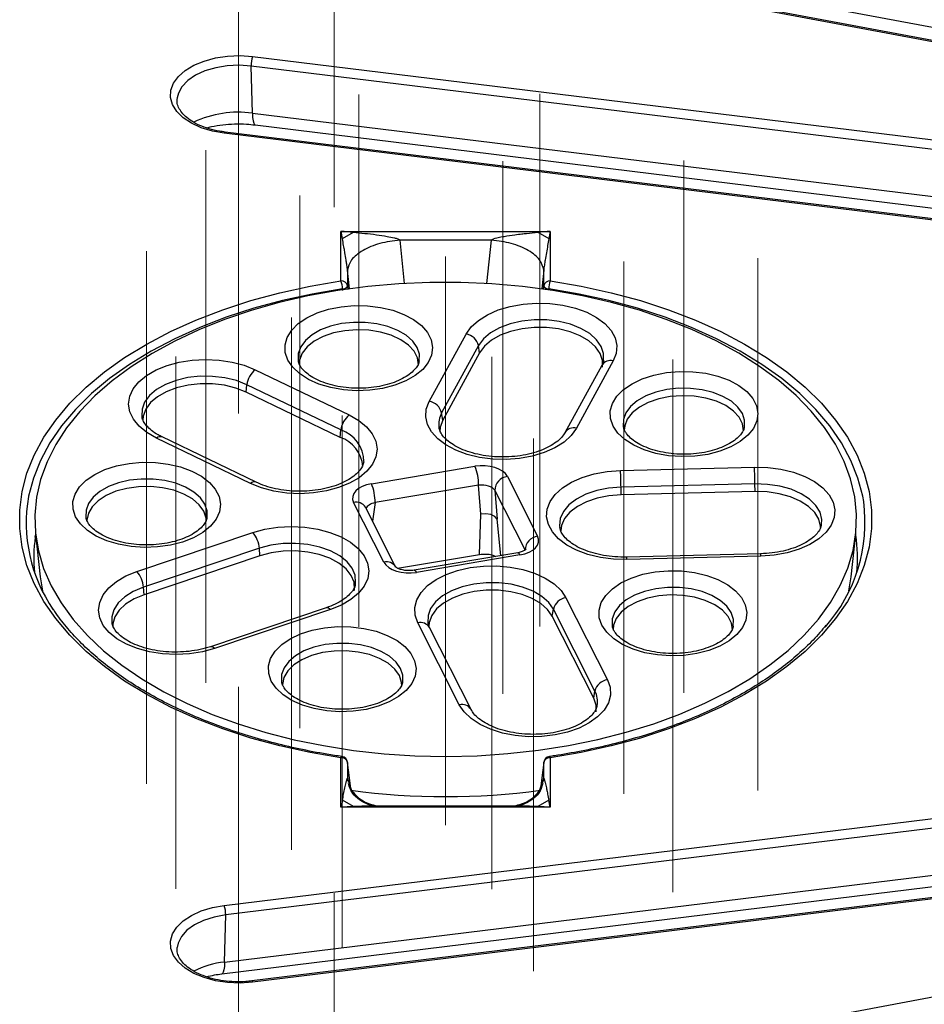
# Model space of a CAD drawing. Header units: millimetres. Extents: x 200 to 5740, y 200 to 4000.
# Tile 12 of 33: x 3774 to 3911, y 2690 to 2839. Entities that reach past the tile are written whole.
import ezdxf

# ---------------------------------------------------------------- set-up
doc = ezdxf.new("R2010")
doc.units = ezdxf.units.MM
doc.header["$LTSCALE"] = 20
doc.linetypes.add('CENTERX2', pattern=[20.32, 12.7, -2.54, 2.54, -2.54])
doc.layers.add('FORMAT', color=7, linetype='Continuous')

msp = doc.modelspace()

# ---------------------------------------------------------------- linework, layer by layer
at = {"color": 7, "linetype": 'Continuous', "lineweight": 25}
for p, q in [((3964.625, 2826.198), (3818.162, 2853.67)), ((3964.809, 2826.364), (3818.347, 2853.837)), ((3825.116, 2854.583), (3971.579, 2827.11)), ((3959.354, 2813.837), (3808.719, 2832.321)), ((3808.889, 2825.15), (3808.719, 2832.321)), ((3808.926, 2833.771), (3959.561, 2815.288)), ((3797.462, 2827.48), (3797.449, 2827.378)), ((3808.889, 2825.15), (3959.524, 2806.666)), ((3809.316, 2823.355), (3959.95, 2804.871)), ((3955.261, 2803.609), (3804.626, 2822.093)), ((3955.383, 2803.785), (3804.748, 2822.269)), ((3822.373, 2807.154), (3854.206, 2807.154)), ((3822.373, 2799.609), (3822.373, 2807.154)), ((3822.583, 2806.047), (3824.259, 2807.015)), ((3852.319, 2807.015), (3853.996, 2806.047)), ((3854.206, 2807.154), (3854.206, 2799.609)), ((3845.24, 2805.834), (3831.339, 2805.834)), ((3823.369, 2801.233), (3823.369, 2798.863)), ((3853.209, 2798.863), (3853.209, 2801.233)), ((3835.791, 2781.265), (3841.4, 2791.518)), ((3843.289, 2789.767), (3837.68, 2779.515)), ((3843.46, 2788.692), (3843.289, 2789.767)), ((3843.46, 2788.692), (3837.851, 2778.44)), ((3863.788, 2787.436), (3858.179, 2777.183)), ((3809.337, 2786.099), (3823.638, 2779.211)), ((3862.033, 2786.763), (3856.424, 2776.51)), ((3807.953, 2782.692), (3808.068, 2783.815)), ((3822.369, 2776.927), (3808.068, 2783.815)), ((3822.254, 2775.804), (3807.953, 2782.692)), ((3837.851, 2778.44), (3837.68, 2779.515)), ((3822.254, 2775.804), (3822.369, 2776.927)), ((3808.598, 2768.804), (3794.296, 2775.692)), ((3809.466, 2768.973), (3795.164, 2775.861)), ((3826.999, 2768.749), (3842.734, 2771.408)), ((3864.877, 2770.761), (3885.25, 2771.259)), ((3847.678, 2769.846), (3852.284, 2760.763)), ((3843.294, 2768.529), (3827.559, 2765.869)), ((3843.64, 2764.137), (3843.294, 2768.529)), ((3885.334, 2768.711), (3864.961, 2768.213)), ((3864.968, 2767.066), (3864.961, 2768.213)), ((3885.342, 2767.564), (3885.334, 2768.711)), ((3850.372, 2758.664), (3845.766, 2767.748)), ((3845.766, 2767.748), (3846.112, 2763.356)), ((3885.342, 2767.564), (3864.968, 2767.066)), ((3828.901, 2756.811), (3824.294, 2765.895)), ((3830.684, 2756.082), (3826.078, 2765.166)), ((3843.443, 2757.992), (3843.64, 2764.137)), ((3844.415, 2764.177), (3843.64, 2764.137)), ((3845.157, 2764.043), (3844.415, 2764.177)), ((3845.752, 2763.755), (3845.157, 2764.043)), ((3846.112, 2763.356), (3845.752, 2763.755)), ((3775.909, 2761.097), (3776.607, 2754.597)), ((3791.334, 2755.388), (3808.956, 2761.311)), ((3899.972, 2754.597), (3900.67, 2761.097)), ((3809.953, 2758.917), (3792.33, 2752.994)), ((3810.043, 2757.783), (3809.953, 2758.917)), ((3810.043, 2757.783), (3792.421, 2751.86)), ((3830.991, 2755.888), (3843.443, 2757.992)), ((3849.246, 2758.248), (3833.511, 2755.588)), ((3849.58, 2757.909), (3833.844, 2755.249)), ((3886.195, 2758.085), (3865.821, 2757.587)), ((3886.243, 2757.718), (3865.87, 2757.22)), ((3776.608, 2754.59), (3776.955, 2752.424)), ((3899.623, 2752.424), (3899.971, 2754.59)), ((3792.421, 2751.86), (3792.33, 2752.994)), ((3856.579, 2751.382), (3862.9, 2738.916)), ((3820.132, 2749.861), (3802.509, 2743.938)), ((3820.769, 2749.598), (3803.147, 2743.675)), ((3854.506, 2748.582), (3854.678, 2749.655)), ((3860.827, 2736.116), (3854.506, 2748.582)), ((3861, 2737.189), (3854.678, 2749.655)), ((3840.369, 2735.108), (3834.047, 2747.574)), ((3842.153, 2734.38), (3835.831, 2746.845)), ((3860.827, 2736.116), (3861, 2737.189)), ((3822.373, 2719.503), (3822.373, 2727.049)), ((3823.369, 2726.303), (3823.366, 2726.353)), ((3823.369, 2726.303), (3823.369, 2723.934)), ((3853.209, 2726.303), (3853.213, 2726.353)), ((3853.209, 2723.934), (3853.209, 2726.303)), ((3854.206, 2727.049), (3854.206, 2719.503)), ((3804.626, 2704.565), (3955.261, 2723.049)), ((3955.468, 2721.598), (3804.833, 2703.114)), ((3824.145, 2721.873), (3824.145, 2722.067)), ((3852.434, 2722.067), (3852.434, 2721.873)), ((3824.259, 2719.606), (3822.583, 2720.574)), ((3853.996, 2720.574), (3852.319, 2719.606)), ((3854.206, 2719.503), (3822.373, 2719.503)), ((3849.022, 2719.687), (3827.562, 2719.687)), ((3804.663, 2695.943), (3955.298, 2714.427)), ((3804.236, 2694.148), (3954.871, 2712.632)), ((3959.439, 2711.546), (3808.804, 2693.062)), ((3959.561, 2711.37), (3808.926, 2692.886)), ((3804.663, 2695.943), (3804.833, 2703.114)), ((3818.162, 2672.987), (3964.625, 2700.459))]:
    msp.add_line(p, q, dxfattribs=at)
at = {"color": 8, "linetype": 'Continuous', "lineweight": 25}
for p, q in [((3831.339, 2805.834), (3832.005, 2799.226)), ((3844.573, 2799.226), (3845.24, 2805.834)), ((3823.654, 2798.406), (3823.369, 2801.233)), ((3853.209, 2801.233), (3852.924, 2798.406)), ((3822.635, 2798.176), (3822.614, 2798.393)), ((3823.369, 2798.863), (3823.422, 2798.311)), ((3853.161, 2798.361), (3853.209, 2798.863)), ((3853.964, 2798.393), (3853.947, 2798.215)), ((3827.559, 2765.869), (3827.164, 2763.025)), ((3846.692, 2757.816), (3846.112, 2763.356)), ((3775.875, 2760.614), (3775.926, 2760.937)), ((3823.369, 2723.934), (3823.975, 2722.064)), ((3823.369, 2723.934), (3823.441, 2723.308)), ((3852.586, 2722.009), (3853.209, 2723.934)), ((3853.138, 2723.308), (3853.209, 2723.934)), ((3824.069, 2722.077), (3824.069, 2721.941)), ((3824.126, 2721.89), (3824.126, 2722.069)), ((3852.453, 2722.069), (3852.453, 2721.89)), ((3852.51, 2721.941), (3852.51, 2722.077))]:
    msp.add_line(p, q, dxfattribs=at)
at = {"color": 7, "linetype": 'Continuous', "lineweight": 25, "flags": 128}
for points in [[(3804.626, 2822.093), (3802.804, 2822.42), (3801.117, 2822.935), (3799.623, 2823.621), (3798.373, 2824.453), (3797.408, 2825.403), (3796.763, 2826.44), (3796.459, 2827.528), (3796.506, 2828.629), (3796.902, 2829.707), (3797.635, 2830.724), (3798.68, 2831.646), (3800, 2832.442), (3801.55, 2833.084), (3803.279, 2833.55), (3805.127, 2833.826), (3807.031, 2833.9), (3808.926, 2833.771)], [(3822.373, 2727.049), (3817.673, 2727.846), (3813.09, 2728.846), (3808.651, 2730.043), (3804.382, 2731.43), (3800.306, 2732.999), (3796.447, 2734.742), (3792.828, 2736.647), (3789.467, 2738.705), (3786.386, 2740.904), (3783.601, 2743.231), (3781.128, 2745.672), (3778.981, 2748.214), (3777.174, 2750.843), (3775.715, 2753.543), (3774.613, 2756.299), (3773.876, 2759.094), (3773.506, 2761.915), (3773.506, 2764.743), (3773.876, 2767.563), (3774.613, 2770.359), (3775.715, 2773.114), (3777.174, 2775.814), (3778.981, 2778.443), (3781.128, 2780.985), (3783.601, 2783.427), (3786.386, 2785.753), (3789.467, 2787.952), (3792.828, 2790.01), (3796.447, 2791.916), (3800.306, 2793.658), (3804.382, 2795.227), (3808.651, 2796.614), (3813.09, 2797.811), (3817.673, 2798.811), (3822.373, 2799.609)], [(3778.307, 2753.192), (3779.807, 2750.602), (3781.641, 2748.085), (3783.801, 2745.655), (3786.272, 2743.327), (3789.041, 2741.113), (3792.093, 2739.027), (3795.409, 2737.079), (3798.97, 2735.283), (3802.757, 2733.646), (3806.747, 2732.18), (3810.919, 2730.892), (3815.246, 2729.79), (3819.706, 2728.88), (3824.272, 2728.167), (3828.919, 2727.656), (3833.619, 2727.349), (3838.346, 2727.248), (3843.073, 2727.354), (3847.772, 2727.666), (3852.417, 2728.182), (3856.981, 2728.899), (3861.438, 2729.814), (3865.762, 2730.921), (3869.929, 2732.213), (3873.915, 2733.684), (3877.697, 2735.324), (3881.253, 2737.125), (3884.562, 2739.075), (3887.607, 2741.165), (3890.37, 2743.382), (3892.834, 2745.713), (3894.985, 2748.144), (3896.812, 2750.663), (3898.304, 2753.255), (3899.452, 2755.904), (3900.249, 2758.595), (3900.692, 2761.314), (3900.777, 2764.044), (3900.504, 2766.77), (3899.875, 2769.477), (3898.893, 2772.148), (3897.564, 2774.769), (3895.896, 2777.324), (3893.898, 2779.799), (3891.581, 2782.179), (3888.958, 2784.452), (3886.046, 2786.604), (3882.86, 2788.622), (3879.419, 2790.496), (3875.742, 2792.214), (3871.85, 2793.766), (3867.767, 2795.144), (3863.514, 2796.34), (3859.117, 2797.347), (3854.601, 2798.159), (3849.991, 2798.771), (3845.315, 2799.18), (3840.598, 2799.384), (3835.867, 2799.382), (3831.151, 2799.173), (3826.476, 2798.759), (3821.868, 2798.141), (3817.354, 2797.325), (3812.96, 2796.313), (3808.712, 2795.113), (3804.632, 2793.731), (3800.746, 2792.174), (3797.075, 2790.453), (3793.639, 2788.575), (3790.46, 2786.554), (3787.554, 2784.399), (3784.939, 2782.124), (3782.629, 2779.74), (3780.639, 2777.263), (3778.978, 2774.706), (3777.658, 2772.084), (3776.684, 2769.412), (3776.064, 2766.705), (3775.799, 2763.979), (3775.893, 2761.248), (3776.344, 2758.53), (3777.15, 2755.84), (3778.307, 2753.192)], [(3854.206, 2799.609), (3858.906, 2798.811), (3863.488, 2797.811), (3867.927, 2796.614), (3872.197, 2795.227), (3876.272, 2793.658), (3880.131, 2791.916), (3883.751, 2790.01), (3887.111, 2787.952), (3890.193, 2785.753), (3892.978, 2783.427), (3895.451, 2780.985), (3897.597, 2778.443), (3899.405, 2775.814), (3900.864, 2773.114), (3901.965, 2770.359), (3902.703, 2767.563), (3903.073, 2764.743), (3903.073, 2761.915), (3902.703, 2759.094), (3901.965, 2756.299), (3900.864, 2753.543), (3899.405, 2750.843), (3897.597, 2748.214), (3895.451, 2745.672), (3892.978, 2743.231), (3890.193, 2740.904), (3887.111, 2738.705), (3883.751, 2736.647), (3880.131, 2734.742), (3876.272, 2732.999), (3872.197, 2731.43), (3867.927, 2730.043), (3863.488, 2728.846), (3858.906, 2727.846), (3854.206, 2727.049)], [(3814.286, 2787.57), (3813.896, 2788.711), (3813.865, 2789.874), (3814.194, 2791.021), (3814.872, 2792.116), (3815.879, 2793.124), (3817.181, 2794.012), (3818.736, 2794.751), (3820.495, 2795.318), (3822.402, 2795.694), (3824.394, 2795.868), (3826.408, 2795.834), (3828.379, 2795.593), (3830.244, 2795.153), (3831.942, 2794.527), (3833.42, 2793.736), (3834.629, 2792.806), (3835.532, 2791.766), (3836.098, 2790.65), (3836.309, 2789.493), (3836.16, 2788.333), (3835.654, 2787.207), (3834.808, 2786.152), (3833.649, 2785.2), (3832.215, 2784.383), (3830.551, 2783.728), (3828.71, 2783.254), (3826.753, 2782.978), (3824.742, 2782.907), (3822.742, 2783.046), (3820.816, 2783.388), (3819.027, 2783.923), (3817.433, 2784.634), (3816.084, 2785.498), (3815.023, 2786.487), (3814.286, 2787.57)], [(3841.4, 2791.518), (3842.184, 2792.609), (3843.284, 2793.605), (3844.667, 2794.475), (3846.291, 2795.194), (3848.107, 2795.739), (3850.059, 2796.093), (3852.087, 2796.247), (3854.132, 2796.195), (3856.129, 2795.939), (3858.019, 2795.486), (3859.744, 2794.851), (3861.252, 2794.053), (3862.497, 2793.115), (3863.441, 2792.067), (3864.055, 2790.94), (3864.322, 2789.769), (3864.231, 2788.589), (3863.788, 2787.436)], [(3834.148, 2786.817), (3834.149, 2786.842), (3833.998, 2787.899), (3833.482, 2788.917), (3832.622, 2789.853), (3831.452, 2790.671), (3830.022, 2791.336), (3828.388, 2791.821), (3826.619, 2792.107), (3824.787, 2792.181), (3822.966, 2792.041), (3821.232, 2791.692), (3819.654, 2791.148), (3818.299, 2790.432), (3817.221, 2789.574), (3816.464, 2788.608), (3816.06, 2787.573), (3815.994, 2786.94)], [(3862.125, 2786.478), (3862.136, 2787.507), (3861.791, 2788.572), (3861.092, 2789.578), (3860.067, 2790.486), (3858.754, 2791.261), (3857.205, 2791.874), (3855.478, 2792.3), (3853.641, 2792.524), (3851.764, 2792.536), (3849.918, 2792.336), (3848.175, 2791.933), (3846.602, 2791.341), (3845.259, 2790.583), (3844.198, 2789.689), (3843.46, 2788.692)], [(3794.296, 2775.692), (3792.846, 2776.525), (3791.667, 2777.491), (3790.797, 2778.56), (3790.262, 2779.7), (3790.078, 2780.877), (3790.251, 2782.054), (3790.775, 2783.195), (3791.634, 2784.267), (3792.803, 2785.237), (3794.246, 2786.074), (3795.919, 2786.755), (3797.771, 2787.257), (3799.746, 2787.566), (3801.784, 2787.672), (3803.822, 2787.572), (3805.8, 2787.27), (3807.657, 2786.774), (3809.337, 2786.099)], [(3863.745, 2777.53), (3863.355, 2778.671), (3863.324, 2779.834), (3863.653, 2780.982), (3864.331, 2782.077), (3865.338, 2783.085), (3866.64, 2783.972), (3868.195, 2784.712), (3869.954, 2785.279), (3871.861, 2785.655), (3873.853, 2785.829), (3875.867, 2785.795), (3877.838, 2785.554), (3879.703, 2785.113), (3881.401, 2784.488), (3882.879, 2783.697), (3884.088, 2782.767), (3884.991, 2781.727), (3885.557, 2780.61), (3885.768, 2779.454), (3885.619, 2778.294), (3885.113, 2777.168), (3884.267, 2776.112), (3883.108, 2775.161), (3881.674, 2774.344), (3880.01, 2773.688), (3878.169, 2773.215), (3876.212, 2772.938), (3874.201, 2772.868), (3872.201, 2773.006), (3870.275, 2773.349), (3868.486, 2773.884), (3866.892, 2774.595), (3865.542, 2775.459), (3864.482, 2776.448), (3863.745, 2777.53)], [(3807.953, 2782.692), (3806.4, 2783.301), (3804.671, 2783.724), (3802.833, 2783.944), (3800.955, 2783.953), (3799.11, 2783.75), (3797.37, 2783.343), (3795.8, 2782.749), (3794.462, 2781.988), (3793.406, 2781.092), (3792.673, 2780.094), (3792.292, 2779.032), (3792.238, 2778.419)], [(3883.607, 2776.778), (3883.608, 2776.803), (3883.457, 2777.86), (3882.941, 2778.877), (3882.081, 2779.814), (3880.911, 2780.632), (3879.481, 2781.297), (3877.847, 2781.782), (3876.078, 2782.068), (3874.246, 2782.142), (3872.425, 2782.001), (3870.691, 2781.652), (3869.113, 2781.109), (3867.758, 2780.393), (3866.68, 2779.535), (3865.923, 2778.568), (3865.519, 2777.534), (3865.453, 2776.901)], [(3858.179, 2777.183), (3857.395, 2776.092), (3856.294, 2775.096), (3854.911, 2774.226), (3853.287, 2773.507), (3851.472, 2772.962), (3849.52, 2772.607), (3847.492, 2772.454), (3845.447, 2772.506), (3843.45, 2772.762), (3841.56, 2773.215), (3839.835, 2773.85), (3838.327, 2774.648), (3837.082, 2775.586), (3836.138, 2776.634), (3835.523, 2777.76), (3835.257, 2778.931), (3835.348, 2780.112), (3835.791, 2781.265)], [(3792.09, 2779.035), (3792.098, 2778.983), (3792.107, 2778.93)], [(3823.638, 2779.211), (3825.089, 2778.378), (3826.267, 2777.412), (3827.137, 2776.343), (3827.672, 2775.203), (3827.856, 2774.026), (3827.684, 2772.849), (3827.16, 2771.708), (3826.3, 2770.636), (3825.131, 2769.666), (3823.688, 2768.829), (3822.016, 2768.148), (3820.164, 2767.646), (3818.189, 2767.337), (3816.151, 2767.231), (3814.112, 2767.331), (3812.134, 2767.633), (3810.277, 2768.129), (3808.598, 2768.804)], [(3837.851, 2778.44), (3837.464, 2777.379), (3837.409, 2776.643)], [(3782.014, 2763.718), (3781.623, 2764.859), (3781.592, 2766.022), (3781.921, 2767.169), (3782.6, 2768.265), (3783.606, 2769.272), (3784.908, 2770.16), (3786.464, 2770.899), (3788.223, 2771.466), (3790.129, 2771.843), (3792.121, 2772.017), (3794.135, 2771.983), (3796.106, 2771.741), (3797.971, 2771.301), (3799.67, 2770.675), (3801.147, 2769.885), (3802.357, 2768.954), (3803.259, 2767.914), (3803.825, 2766.798), (3804.037, 2765.641), (3803.887, 2764.481), (3803.382, 2763.355), (3802.536, 2762.3), (3801.377, 2761.348), (3799.942, 2760.532), (3798.278, 2759.876), (3796.438, 2759.402), (3794.481, 2759.126), (3792.47, 2759.056), (3790.469, 2759.194), (3788.543, 2759.536), (3786.755, 2760.071), (3785.16, 2760.782), (3783.811, 2761.646), (3782.751, 2762.635), (3782.014, 2763.718)], [(3885.25, 2771.259), (3887.294, 2771.206), (3889.291, 2770.949), (3891.181, 2770.496), (3892.905, 2769.86), (3894.412, 2769.06), (3895.655, 2768.122), (3896.598, 2767.074), (3897.21, 2765.947), (3897.475, 2764.776), (3897.383, 2763.595), (3896.937, 2762.443), (3896.152, 2761.352), (3895.05, 2760.356), (3893.666, 2759.487), (3892.041, 2758.769), (3890.225, 2758.225), (3888.272, 2757.871), (3886.243, 2757.718)], [(3865.87, 2757.22), (3863.826, 2757.273), (3861.829, 2757.531), (3859.94, 2757.984), (3858.215, 2758.62), (3856.709, 2759.419), (3855.465, 2760.357), (3854.523, 2761.406), (3853.91, 2762.533), (3853.645, 2763.704), (3853.737, 2764.884), (3854.183, 2766.037), (3854.968, 2767.128), (3856.07, 2768.123), (3857.454, 2768.993), (3859.079, 2769.711), (3860.896, 2770.255), (3862.848, 2770.609), (3864.877, 2770.761)], [(3801.512, 2764.563), (3800.821, 2765.546), (3799.8, 2766.428), (3798.494, 2767.173), (3796.954, 2767.751), (3795.244, 2768.138), (3793.434, 2768.319), (3791.598, 2768.286), (3789.811, 2768.04), (3788.147, 2767.591), (3786.673, 2766.958), (3785.45, 2766.167), (3784.527, 2765.25), (3783.944, 2764.245), (3783.723, 2763.192), (3783.721, 2763.101)], [(3864.968, 2767.066), (3863.109, 2766.914), (3861.337, 2766.556), (3859.72, 2766.005), (3858.32, 2765.282), (3857.191, 2764.416), (3856.377, 2763.439), (3855.909, 2762.389), (3855.795, 2761.572)], [(3895.325, 2762.081), (3895.317, 2762.273), (3895.054, 2763.346), (3894.433, 2764.369), (3893.479, 2765.303), (3892.227, 2766.111), (3890.727, 2766.763), (3889.035, 2767.233), (3887.216, 2767.503), (3885.342, 2767.564)], [(3801.876, 2762.978), (3801.847, 2763.521), (3801.512, 2764.563)], [(3808.956, 2761.311), (3810.807, 2761.814), (3812.782, 2762.124), (3814.819, 2762.231), (3816.859, 2762.132), (3818.837, 2761.831), (3820.694, 2761.335), (3822.375, 2760.661), (3823.827, 2759.829), (3825.007, 2758.864), (3825.878, 2757.795), (3826.415, 2756.656), (3826.601, 2755.479), (3826.43, 2754.302), (3825.908, 2753.16), (3825.05, 2752.088), (3823.882, 2751.118), (3822.441, 2750.279), (3820.769, 2749.598)], [(3824.393, 2752.455), (3824.422, 2752.663), (3824.354, 2753.747), (3823.921, 2754.801), (3823.14, 2755.787), (3822.041, 2756.666), (3820.666, 2757.404), (3819.067, 2757.973), (3817.308, 2758.351), (3815.454, 2758.524), (3813.577, 2758.484), (3811.75, 2758.234), (3810.043, 2757.783)], [(3834.047, 2747.574), (3833.646, 2748.732), (3833.599, 2749.913), (3833.908, 2751.081), (3834.563, 2752.2), (3835.545, 2753.236), (3836.824, 2754.158), (3838.361, 2754.938), (3840.109, 2755.552), (3842.015, 2755.981), (3844.022, 2756.213), (3846.067, 2756.24), (3848.09, 2756.062), (3850.028, 2755.684), (3851.823, 2755.117), (3853.421, 2754.378), (3854.772, 2753.491), (3855.835, 2752.482), (3856.579, 2751.382)], [(3803.147, 2743.675), (3801.295, 2743.172), (3799.321, 2742.862), (3797.283, 2742.755), (3795.244, 2742.854), (3793.266, 2743.155), (3791.408, 2743.65), (3789.728, 2744.324), (3788.276, 2745.157), (3787.096, 2746.122), (3786.224, 2747.19), (3785.687, 2748.33), (3785.502, 2749.507), (3785.673, 2750.684), (3786.195, 2751.826), (3787.053, 2752.898), (3788.22, 2753.868), (3789.662, 2754.707), (3791.334, 2755.388)], [(3862.051, 2747.212), (3861.661, 2748.353), (3861.63, 2749.516), (3861.959, 2750.664), (3862.637, 2751.759), (3863.644, 2752.766), (3864.946, 2753.654), (3866.501, 2754.393), (3868.261, 2754.96), (3870.167, 2755.337), (3872.159, 2755.511), (3874.173, 2755.477), (3876.144, 2755.235), (3878.009, 2754.795), (3879.707, 2754.169), (3881.185, 2753.379), (3882.395, 2752.448), (3883.297, 2751.408), (3883.863, 2750.292), (3884.075, 2749.135), (3883.925, 2747.975), (3883.419, 2746.85), (3882.573, 2745.794), (3881.414, 2744.842), (3879.98, 2744.026), (3878.316, 2743.37), (3876.476, 2742.896), (3874.519, 2742.62), (3872.507, 2742.55), (3870.507, 2742.688), (3868.581, 2743.03), (3866.792, 2743.565), (3865.198, 2744.276), (3863.849, 2745.14), (3862.789, 2746.129), (3862.051, 2747.212)], [(3792.421, 2751.86), (3790.898, 2751.226), (3789.62, 2750.432), (3788.634, 2749.509), (3787.979, 2748.493), (3787.68, 2747.423), (3787.666, 2746.916)], [(3854.506, 2748.582), (3853.804, 2749.587), (3852.776, 2750.494), (3851.461, 2751.268), (3849.91, 2751.879), (3848.183, 2752.304), (3846.345, 2752.525), (3844.467, 2752.536), (3842.622, 2752.335), (3840.88, 2751.93), (3839.309, 2751.336), (3837.968, 2750.577), (3836.91, 2749.682), (3836.175, 2748.685), (3835.79, 2747.624), (3835.735, 2747.038)], [(3881.913, 2746.459), (3881.914, 2746.484), (3881.763, 2747.541), (3881.247, 2748.559), (3880.387, 2749.496), (3879.218, 2750.313), (3877.787, 2750.979), (3876.154, 2751.464), (3874.384, 2751.749), (3872.552, 2751.823), (3870.731, 2751.683), (3868.997, 2751.334), (3867.42, 2750.79), (3866.064, 2750.075), (3864.986, 2749.216), (3864.229, 2748.25), (3863.825, 2747.216), (3863.759, 2746.582)], [(3811.762, 2738.713), (3811.372, 2739.854), (3811.34, 2741.017), (3811.669, 2742.165), (3812.348, 2743.26), (3813.354, 2744.268), (3814.656, 2745.155), (3816.212, 2745.894), (3817.971, 2746.461), (3819.878, 2746.838), (3821.87, 2747.012), (3823.884, 2746.978), (3825.855, 2746.737), (3827.719, 2746.296), (3829.418, 2745.67), (3830.896, 2744.88), (3832.105, 2743.95), (3833.007, 2742.91), (3833.574, 2741.793), (3833.785, 2740.637), (3833.636, 2739.477), (3833.13, 2738.351), (3832.284, 2737.295), (3831.125, 2736.344), (3829.691, 2735.527), (3828.026, 2734.871), (3826.186, 2734.397), (3824.229, 2734.121), (3822.218, 2734.051), (3820.217, 2734.189), (3818.292, 2734.531), (3816.503, 2735.067), (3814.908, 2735.778), (3813.559, 2736.641), (3812.499, 2737.631), (3811.762, 2738.713)], [(3831.261, 2739.559), (3830.569, 2740.541), (3829.549, 2741.423), (3828.242, 2742.168), (3826.702, 2742.746), (3824.992, 2743.134), (3823.182, 2743.314), (3821.346, 2743.281), (3819.559, 2743.035), (3817.895, 2742.586), (3816.421, 2741.954), (3815.198, 2741.162), (3814.276, 2740.245), (3813.692, 2739.24), (3813.471, 2738.187), (3813.47, 2738.097)], [(3831.624, 2737.973), (3831.596, 2738.516), (3831.261, 2739.559)], [(3862.9, 2738.916), (3863.302, 2737.758), (3863.349, 2736.577), (3863.04, 2735.409), (3862.385, 2734.29), (3861.403, 2733.254), (3860.124, 2732.332), (3858.587, 2731.552), (3856.839, 2730.938), (3854.933, 2730.508), (3852.926, 2730.277), (3850.881, 2730.249), (3848.858, 2730.428), (3846.92, 2730.806), (3845.124, 2731.373), (3843.527, 2732.111), (3842.176, 2732.999), (3841.113, 2734.008), (3840.369, 2735.108)], [(3861.166, 2734.013), (3861.176, 2735.051), (3860.827, 2736.116)], [(3823.851, 2722.354), (3823.651, 2723.994), (3823.369, 2726.303)], [(3853.209, 2726.303), (3852.928, 2723.994), (3852.728, 2722.354)], [(3808.926, 2692.886), (3807.031, 2692.757), (3805.127, 2692.832), (3803.279, 2693.107), (3801.55, 2693.574), (3800, 2694.216), (3798.68, 2695.011), (3797.635, 2695.933), (3796.902, 2696.951), (3796.506, 2698.028), (3796.459, 2699.129), (3796.763, 2700.217), (3797.408, 2701.254), (3798.373, 2702.204), (3799.623, 2703.037), (3801.117, 2703.722), (3802.804, 2704.237), (3804.626, 2704.565)]]:
    msp.add_lwpolyline(points, dxfattribs=at)
at = {"color": 8, "linetype": 'Continuous', "lineweight": 25, "flags": 128}
for points in [[(3808.719, 2832.321), (3806.898, 2832.439), (3805.073, 2832.349), (3803.313, 2832.055), (3801.686, 2831.569), (3800.255, 2830.909), (3799.075, 2830.1), (3798.19, 2829.174), (3797.635, 2828.166), (3797.462, 2827.48)], [(3808.889, 2825.15), (3808.924, 2824.499), (3808.992, 2823.98), (3809.093, 2823.61), (3809.222, 2823.4), (3809.316, 2823.355)], [(3804.748, 2822.269), (3804.747, 2822.269), (3804.71, 2822.251), (3804.669, 2822.191), (3804.626, 2822.093)], [(3822.614, 2798.393), (3817.985, 2797.607), (3813.472, 2796.622), (3809.101, 2795.444), (3804.896, 2794.078), (3800.882, 2792.532), (3797.082, 2790.816), (3793.517, 2788.939), (3790.207, 2786.913), (3787.173, 2784.747), (3784.43, 2782.456), (3781.994, 2780.051), (3779.88, 2777.548), (3778.1, 2774.959), (3776.663, 2772.3), (3775.579, 2769.586), (3774.852, 2766.833), (3774.845, 2766.796)], [(3901.87, 2766.025), (3901.726, 2766.833), (3901, 2769.586), (3899.915, 2772.3), (3898.479, 2774.959), (3896.698, 2777.548), (3894.584, 2780.051), (3892.149, 2782.456), (3889.406, 2784.747), (3886.371, 2786.913), (3883.062, 2788.939), (3879.497, 2790.816), (3875.696, 2792.532), (3871.682, 2794.078), (3867.478, 2795.444), (3863.106, 2796.622), (3858.593, 2797.607), (3853.964, 2798.393)], [(3862.318, 2787.601), (3862.315, 2788.559), (3861.963, 2789.645), (3861.252, 2790.67), (3860.207, 2791.595), (3858.87, 2792.385), (3857.291, 2793.009), (3855.533, 2793.443), (3853.661, 2793.67), (3851.748, 2793.683), (3849.868, 2793.48), (3848.092, 2793.069), (3846.49, 2792.466), (3845.122, 2791.694), (3844.041, 2790.783), (3843.289, 2789.767)], [(3834.279, 2787.427), (3834.294, 2788.459), (3833.957, 2789.488), (3833.279, 2790.46), (3832.286, 2791.337), (3831.015, 2792.085), (3829.516, 2792.675), (3827.846, 2793.086), (3826.069, 2793.3), (3824.255, 2793.31), (3822.471, 2793.116), (3820.788, 2792.724), (3819.269, 2792.151), (3817.973, 2791.417), (3816.95, 2790.552), (3816.239, 2789.588), (3815.868, 2788.562), (3815.85, 2787.515), (3815.867, 2787.417)], [(3808.068, 2783.815), (3806.486, 2784.436), (3804.725, 2784.867), (3802.852, 2785.091), (3800.939, 2785.1), (3799.06, 2784.893), (3797.287, 2784.479), (3795.687, 2783.873), (3794.324, 2783.099), (3793.248, 2782.185), (3792.502, 2781.169), (3792.114, 2780.087), (3792.09, 2779.035)], [(3883.738, 2777.387), (3883.753, 2778.419), (3883.416, 2779.449), (3882.738, 2780.421), (3881.745, 2781.297), (3880.474, 2782.046), (3878.975, 2782.636), (3877.305, 2783.046), (3875.528, 2783.261), (3873.713, 2783.271), (3871.93, 2783.077), (3870.247, 2782.685), (3868.728, 2782.112), (3867.432, 2781.378), (3866.409, 2780.513), (3865.698, 2779.548), (3865.327, 2778.523), (3865.309, 2777.475), (3865.326, 2777.378)], [(3802.007, 2763.575), (3802.021, 2764.607), (3801.685, 2765.636), (3801.007, 2766.608), (3800.013, 2767.485), (3798.742, 2768.233), (3797.243, 2768.824), (3795.573, 2769.234), (3793.797, 2769.448), (3791.982, 2769.459), (3790.199, 2769.264), (3788.515, 2768.873), (3786.996, 2768.299), (3785.701, 2767.565), (3784.678, 2766.7), (3783.967, 2765.736), (3783.595, 2764.71), (3783.578, 2763.663), (3783.594, 2763.565)], [(3864.961, 2768.213), (3863.067, 2768.058), (3861.261, 2767.693), (3859.614, 2767.132), (3858.188, 2766.396), (3857.038, 2765.514), (3856.208, 2764.519), (3855.731, 2763.449), (3855.624, 2762.347), (3855.652, 2762.098)], [(3895.466, 2762.581), (3895.496, 2763.321), (3895.228, 2764.415), (3894.596, 2765.457), (3893.624, 2766.408), (3892.349, 2767.231), (3890.82, 2767.895), (3889.096, 2768.374), (3887.244, 2768.65), (3885.334, 2768.711)], [(3824.572, 2753.49), (3824.602, 2753.701), (3824.532, 2754.804), (3824.091, 2755.879), (3823.295, 2756.883), (3822.175, 2757.778), (3820.774, 2758.53), (3819.146, 2759.11), (3817.353, 2759.495), (3815.465, 2759.671), (3813.553, 2759.631), (3811.692, 2759.376), (3809.953, 2758.917)], [(3849.246, 2758.248), (3849.252, 2758.248), (3849.353, 2758.217), (3849.464, 2758.102), (3849.58, 2757.909)], [(3833.512, 2755.588), (3833.517, 2755.589), (3833.618, 2755.557), (3833.729, 2755.442), (3833.844, 2755.249)], [(3792.33, 2752.994), (3790.779, 2752.347), (3789.477, 2751.538), (3788.473, 2750.599), (3787.805, 2749.564), (3787.501, 2748.473), (3787.535, 2747.538)], [(3854.678, 2749.655), (3853.963, 2750.679), (3852.916, 2751.603), (3851.577, 2752.391), (3849.997, 2753.014), (3848.237, 2753.446), (3846.364, 2753.672), (3844.451, 2753.683), (3842.572, 2753.478), (3840.797, 2753.066), (3839.196, 2752.461), (3837.831, 2751.688), (3836.753, 2750.776), (3836.003, 2749.76), (3835.612, 2748.679), (3835.593, 2747.574), (3835.615, 2747.447)], [(3882.044, 2747.069), (3882.059, 2748.101), (3881.723, 2749.131), (3881.044, 2750.102), (3880.051, 2750.979), (3878.78, 2751.727), (3877.281, 2752.318), (3875.611, 2752.728), (3873.835, 2752.942), (3872.02, 2752.953), (3870.236, 2752.758), (3868.553, 2752.367), (3867.034, 2751.793), (3865.738, 2751.06), (3864.715, 2750.194), (3864.005, 2749.23), (3863.633, 2748.205), (3863.616, 2747.157), (3863.632, 2747.059)], [(3831.755, 2738.57), (3831.77, 2739.602), (3831.433, 2740.632), (3830.755, 2741.604), (3829.761, 2742.48), (3828.491, 2743.228), (3826.991, 2743.819), (3825.322, 2744.229), (3823.545, 2744.444), (3821.73, 2744.454), (3819.947, 2744.259), (3818.263, 2743.868), (3816.745, 2743.294), (3815.449, 2742.561), (3814.426, 2741.695), (3813.715, 2740.731), (3813.344, 2739.706), (3813.326, 2738.658), (3813.343, 2738.561)], [(3822.518, 2727.221), (3822.495, 2727.219), (3822.456, 2727.19), (3822.415, 2727.133), (3822.373, 2727.049)], [(3854.206, 2727.049), (3854.163, 2727.133), (3854.122, 2727.19), (3854.084, 2727.219), (3854.061, 2727.221)], [(3804.833, 2703.114), (3803.087, 2702.794), (3801.483, 2702.284), (3800.082, 2701.602), (3798.939, 2700.776), (3798.096, 2699.837), (3797.587, 2698.821), (3797.448, 2698.168)], [(3804.663, 2695.943), (3804.629, 2695.293), (3804.56, 2694.773), (3804.459, 2694.403), (3804.33, 2694.194), (3804.236, 2694.148)], [(3808.804, 2693.062), (3808.805, 2693.062), (3808.842, 2693.044), (3808.883, 2692.985), (3808.926, 2692.886)]]:
    msp.add_lwpolyline(points, dxfattribs=at)
at = {"color": 7, "linetype": 'Continuous', "lineweight": 25}
for centre, radius, start, end in [((3813.419, 2832.39), 4.701, 162.90751, 180.83657), ((3822.447, 2798.669), 0.943, 11.91175, 94.47897), ((3818.667, 2798.241), 3.95, 2.19326, 20.25302), ((3854.132, 2798.669), 0.943, 85.52103, 168.08825), ((3857.911, 2798.241), 3.95, 159.74698, 177.80674), ((3822.622, 2799.221), 0.828, 269.46886, 334.42337), ((3853.957, 2799.221), 0.828, 205.57663, 270.53114), ((3841.044, 2789.24), 2.306, 13.23609, 81.12274), ((3811.43, 2783.441), 3.383, 128.23171, 173.65643), ((3835.436, 2778.987), 2.306, 13.23609, 81.12274), ((3825.732, 2776.553), 3.383, 128.23171, 173.65643), ((3820.622, 2770.987), 5.086, 4.50046, 71.27779), ((3836.27, 2768.657), 7.025, 358.95202, 23.05167), ((3840.191, 2768.502), 45.143, 0.26541, 3.50164), ((3847.917, 2767.708), 2.152, 96.38383, 178.93873), ((3819.818, 2768.004), 45.143, 0.26541, 3.50164), ((3820.535, 2765.998), 7.025, 358.95202, 23.05167), ((3797.835, 2762.792), 23.336, 170.12009, 214.50586), ((3877.96, 2762.901), 24.113, 318.61777, 7.44335), ((3796.594, 2757.463), 20.958, 171.35484, 186.13851), ((3805.829, 2758.605), 4.136, 4.33093, 40.87147), ((3852.524, 2758.624), 2.152, 96.38383, 178.93873), ((3879.973, 2757.464), 20.969, 353.86347, 9.53423), ((3788.207, 2752.681), 4.136, 4.33093, 40.87147), ((3856.894, 2749.125), 2.278, 97.94867, 166.56767), ((3863.215, 2736.66), 2.278, 97.94867, 166.56767), ((3822.447, 2726.109), 0.943, 11.91175, 94.47897), ((3822.373, 2726.232), 1, 6.9504, 81.68206), ((3854.132, 2726.109), 0.943, 85.52103, 168.08825), ((3854.206, 2726.232), 1, 98.31794, 173.0496), ((3838.289, 2826.915), 105.797, 262.17004, 277.83991), ((3800.133, 2703.183), 4.701, 359.16343, 17.09249)]:
    msp.add_arc(centre, radius, start, end, dxfattribs=at)
at = {"color": 8, "linetype": 'Continuous', "lineweight": 25}
for centre, radius, start, end in [((3806.738, 2809.556), 15.741, 82.14385, 115.42537), ((3863.384, 2785.864), 1.623, 75.60221, 146.37941), ((3840.617, 2777.823), 3.389, 150.06474, 189.26138), ((3820.785, 2772.129), 5.053, 359.75932, 71.7325), ((3857.751, 2775.676), 1.567, 74.16338, 148.23906), ((3794.873, 2775.041), 0.87, 70.45855, 131.5554), ((3809.169, 2768.184), 0.843, 69.31862, 132.63979), ((3824.692, 2764.322), 1.622, 31.35474, 104.21259), ((3864.796, 2757.263), 1.075, 357.70151, 17.49892), ((3885.169, 2757.761), 1.075, 357.70151, 17.49892), ((3829.299, 2755.241), 1.619, 30.73933, 104.24947), ((3820.233, 2749.203), 0.666, 36.4212, 98.76939), ((3834.46, 2746.035), 1.593, 30.5749, 104.99243), ((3802.611, 2743.28), 0.666, 36.42503, 98.74395), ((3858.028, 2735.612), 3.364, 349.31804, 27.95052), ((3840.756, 2733.504), 1.65, 32.6011, 103.56162), ((3806.149, 2682.235), 13.788, 96.18577, 116.60795)]:
    msp.add_arc(centre, radius, start, end, dxfattribs=at)
at = {"color": 7, "linetype": 'Continuous', "lineweight": 25}
for centre, major_axis, ratio, start_param, end_param in [((3822.373, 2806.338), (9, -0.582), 0.0903519, 1.3654642, 1.5766396), ((3822.373, 2806.338), (-0.989, 5.259), 0.0285129, 4.6517388, 4.8629142), ((3854.206, 2806.338), (9, 0.582), 0.0903519, 1.564953, 1.7761284), ((3854.206, 2806.338), (0.989, 5.259), 0.0285129, 1.4202711, 1.6314465), ((3843.833, 2769.178), (4.007, 0.022), 0.5796335, 0.2821439, 1.845344), ((3828.156, 2766.529), (4.023, -0.022), 0.5749044, 1.8657323, 3.4289324), ((3843.833, 2767.545), (2.01, -0.1), 0.4962812, 0.3037976, 1.8669978), ((3848.422, 2760.128), (4.023, -0.022), 0.5749044, 5.007325, 6.5705251), ((3832.746, 2757.479), (4.007, 0.022), 0.5796335, 3.4237365, 4.9869367), ((3822.373, 2718.687), (0.989, 5.259), 0.0285129, 1.2090957, 1.4202711), ((3854.206, 2718.687), (-0.989, 5.259), 0.0285129, 4.8629142, 5.0740896), ((3822.373, 2718.687), (9, 0.582), 0.0903519, 1.3537776, 1.564953), ((3854.206, 2718.687), (9, -0.582), 0.0903519, 1.5766396, 1.787815)]:
    msp.add_ellipse(centre, major_axis=major_axis, ratio=ratio, start_param=start_param, end_param=end_param, dxfattribs=at)
at = {"color": 8, "linetype": 'Continuous', "lineweight": 25}
msp.add_ellipse((3828.156, 2764.896), major_axis=(2.032, 0.212), ratio=0.519604, start_param=1.8145893, end_param=2.8638751, dxfattribs=at)
at = {"color": 7, "linetype": 'Continuous', "lineweight": 25}
for points, knots in [([(3804.748, 2822.269), (3804.459, 2822.309), (3803.616, 2822.426), (3802.288, 2822.747), (3800.862, 2823.268), (3799.644, 2823.913), (3798.673, 2824.648), (3797.971, 2825.433), (3797.559, 2826.233), (3797.392, 2826.899), (3797.469, 2827.311), (3797.496, 2827.46)], [0, 0, 0, 0, 0.06460464, 0.18860513, 0.31215844, 0.43495157, 0.55700282, 0.67881833, 0.80161559, 0.92879958, 1, 1, 1, 1]), ([(3801.933, 2822.909), (3802.18, 2822.976), (3802.948, 2823.183), (3804.387, 2823.395), (3806.179, 2823.526), (3807.848, 2823.507), (3808.879, 2823.4), (3809.316, 2823.355)], [0, 0, 0, 0, 0.1115622, 0.3471222, 0.5851838, 0.8245084, 1, 1, 1, 1]), ([(3824.259, 2807.015), (3824.831, 2806.964), (3825.995, 2806.861), (3827.711, 2806.662), (3829.217, 2806.439), (3830.307, 2806.228), (3830.904, 2806.055), (3831.197, 2805.944), (3831.296, 2805.867), (3831.339, 2805.834)], [0, 0, 0, 0, 0.2386654, 0.4863912, 0.7173086, 0.8709336, 0.9455137, 0.9765143, 1, 1, 1, 1]), ([(3845.24, 2805.834), (3845.257, 2805.85), (3845.296, 2805.886), (3845.625, 2806.07), (3846.12, 2806.182), (3846.727, 2806.315), (3847.569, 2806.471), (3848.621, 2806.626), (3849.765, 2806.765), (3850.928, 2806.892), (3851.748, 2806.964), (3852.319, 2807.015)], [0, 0, 0, 0, 0.0104723, 0.0235934, 0.1588242, 0.2161786, 0.2825328, 0.5134985, 0.6577693, 0.7612846, 1, 1, 1, 1]), ([(3823.369, 2801.233), (3823.367, 2801.258), (3823.363, 2801.314), (3823.326, 2801.667), (3823.271, 2802.033), (3823.204, 2802.477), (3823.11, 2803.065), (3822.993, 2803.76), (3822.866, 2804.486), (3822.737, 2805.21), (3822.646, 2805.703), (3822.583, 2806.047)], [0, 0, 0, 0, 0.0104723, 0.0235934, 0.1588242, 0.2161786, 0.2825328, 0.5134985, 0.6577693, 0.7612846, 1, 1, 1, 1]), ([(3853.996, 2806.047), (3853.933, 2805.703), (3853.803, 2805.002), (3853.613, 2803.923), (3853.445, 2802.927), (3853.324, 2802.157), (3853.258, 2801.677), (3853.225, 2801.416), (3853.214, 2801.288), (3853.209, 2801.233)], [0, 0, 0, 0, 0.2386654, 0.4863912, 0.7173086, 0.8709336, 0.9455137, 0.9765143, 1, 1, 1, 1]), ([(3816.07, 2786.841), (3816.021, 2786.944), (3815.92, 2787.153), (3815.901, 2787.335), (3815.891, 2787.427)], [0, 0, 0, 0, 0.49227469, 1, 1, 1, 1]), ([(3834.249, 2787.431), (3834.241, 2787.342), (3834.216, 2787.076), (3833.944, 2786.564), (3833.399, 2785.892), (3832.565, 2785.21), (3831.456, 2784.57), (3830.127, 2784.03), (3828.62, 2783.615), (3826.982, 2783.348), (3825.272, 2783.244), (3823.551, 2783.309), (3821.884, 2783.541), (3820.334, 2783.927), (3818.957, 2784.445), (3817.804, 2785.062), (3816.912, 2785.736), (3816.351, 2786.348), (3816.152, 2786.698), (3816.07, 2786.841)], [0, 0, 0, 0, 0.0310567, 0.0926719, 0.1511942, 0.2135851, 0.2751446, 0.3367974, 0.3989428, 0.4615908, 0.5245894, 0.5877374, 0.6507934, 0.7134975, 0.7756443, 0.8370819, 0.8978283, 0.9583516, 1, 1, 1, 1]), ([(3862.29, 2787.563), (3862.289, 2787.508), (3862.285, 2787.262), (3862.143, 2786.981), (3862.033, 2786.763)], [0, 0, 0, 0, 0.2236721, 1, 1, 1, 1]), ([(3795.164, 2775.861), (3794.953, 2775.968), (3794.34, 2776.279), (3793.503, 2776.856), (3792.762, 2777.566), (3792.313, 2778.256), (3792.117, 2778.716), (3792.115, 2778.95), (3792.114, 2778.991)], [0, 0, 0, 0, 0.1099855, 0.3194597, 0.527697, 0.7368729, 0.9534163, 1, 1, 1, 1]), ([(3856.424, 2776.51), (3856.356, 2776.397), (3856.15, 2776.05), (3855.595, 2775.434), (3854.652, 2774.716), (3853.462, 2774.073), (3852.062, 2773.536), (3850.49, 2773.131), (3848.797, 2772.876), (3847.037, 2772.786), (3845.273, 2772.866), (3843.567, 2773.113), (3841.979, 2773.514), (3840.565, 2774.047), (3839.374, 2774.682), (3838.438, 2775.379), (3837.783, 2776.088), (3837.398, 2776.733), (3837.322, 2777.096), (3837.287, 2777.267)], [0, 0, 0, 0, 0.0307466, 0.0939089, 0.1549634, 0.2154772, 0.2761385, 0.3372677, 0.3988405, 0.4607118, 0.5226997, 0.5845824, 0.646133, 0.7071686, 0.7675536, 0.8273039, 0.8868282, 0.9469162, 1, 1, 1, 1]), ([(3865.529, 2776.802), (3865.479, 2776.905), (3865.379, 2777.114), (3865.359, 2777.296), (3865.35, 2777.388)], [0, 0, 0, 0, 0.4922747, 1, 1, 1, 1]), ([(3883.708, 2777.392), (3883.7, 2777.303), (3883.675, 2777.037), (3883.402, 2776.525), (3882.858, 2775.853), (3882.024, 2775.17), (3880.915, 2774.531), (3879.586, 2773.991), (3878.079, 2773.576), (3876.441, 2773.309), (3874.731, 2773.205), (3873.01, 2773.27), (3871.343, 2773.502), (3869.793, 2773.888), (3868.416, 2774.405), (3867.262, 2775.023), (3866.371, 2775.697), (3865.81, 2776.309), (3865.61, 2776.659), (3865.529, 2776.802)], [0, 0, 0, 0, 0.0310567, 0.0926719, 0.1511942, 0.2135851, 0.2751446, 0.3367974, 0.3989428, 0.4615908, 0.5245894, 0.5877374, 0.6507934, 0.7134975, 0.7756443, 0.8370819, 0.8978283, 0.9583516, 1, 1, 1, 1]), ([(3825.826, 2772.078), (3825.784, 2771.884), (3825.7, 2771.499), (3825.277, 2770.813), (3824.581, 2770.086), (3823.584, 2769.376), (3822.355, 2768.751), (3820.92, 2768.236), (3819.323, 2767.856), (3817.613, 2767.631), (3815.848, 2767.571), (3814.089, 2767.682), (3812.403, 2767.959), (3810.818, 2768.384), (3809.918, 2768.776), (3809.466, 2768.973)], [0, 0, 0, 0, 0.07574644, 0.14989589, 0.22925607, 0.30556692, 0.3814438, 0.45762823, 0.53441437, 0.61173049, 0.68938148, 0.76713539, 0.84469871, 0.92180204, 1, 1, 1, 1]), ([(3783.797, 2762.989), (3783.748, 2763.092), (3783.647, 2763.301), (3783.628, 2763.483), (3783.618, 2763.576)], [0, 0, 0, 0, 0.49227469, 1, 1, 1, 1]), ([(3801.977, 2763.579), (3801.968, 2763.49), (3801.944, 2763.225), (3801.671, 2762.712), (3801.127, 2762.04), (3800.293, 2761.358), (3799.183, 2760.719), (3797.855, 2760.178), (3796.347, 2759.764), (3794.71, 2759.497), (3792.999, 2759.393), (3791.279, 2759.458), (3789.612, 2759.689), (3788.061, 2760.075), (3786.685, 2760.593), (3785.531, 2761.21), (3784.64, 2761.884), (3784.079, 2762.497), (3783.879, 2762.847), (3783.797, 2762.989)], [0, 0, 0, 0, 0.03105674, 0.0926719, 0.15119423, 0.2135851, 0.27514457, 0.33679736, 0.39894279, 0.46159076, 0.52458941, 0.58773743, 0.65079343, 0.71349745, 0.77564433, 0.83708186, 0.89782831, 0.95835158, 1, 1, 1, 1]), ([(3865.821, 2757.587), (3865.518, 2757.584), (3864.627, 2757.575), (3863.155, 2757.689), (3861.478, 2757.981), (3859.935, 2758.424), (3858.582, 2758.99), (3857.462, 2759.648), (3856.605, 2760.354), (3856.033, 2761.057), (3855.736, 2761.631), (3855.697, 2761.942), (3855.682, 2762.063)], [0, 0, 0, 0, 0.0574927, 0.1687806, 0.2798313, 0.3901862, 0.4995306, 0.6076735, 0.7147878, 0.8217868, 0.9306915, 1, 1, 1, 1]), ([(3895.428, 2762.552), (3895.415, 2762.429), (3895.384, 2762.117), (3895.079, 2761.545), (3894.507, 2760.844), (3893.648, 2760.137), (3892.512, 2759.475), (3891.156, 2758.911), (3889.62, 2758.477), (3887.948, 2758.177), (3886.781, 2758.115), (3886.195, 2758.085)], [0, 0, 0, 0, 0.07513956, 0.19039939, 0.30016304, 0.41714538, 0.53258872, 0.64815103, 0.76454897, 0.88183303, 1, 1, 1, 1]), ([(3843.443, 2757.992), (3843.779, 2758.026), (3844.414, 2758.089), (3845.296, 2757.958), (3845.721, 2757.767), (3845.907, 2757.683)], [0, 0, 0, 0, 0.3864488, 0.7322469, 1, 1, 1, 1]), ([(3850.517, 2758.765), (3850.518, 2758.766), (3850.532, 2758.799), (3850.461, 2758.688), (3850.163, 2758.514), (3849.72, 2758.341), (3849.382, 2758.274), (3849.246, 2758.248)], [0, 0, 0, 0, 0.0078025, 0.2750001, 0.5444807, 0.8181036, 1, 1, 1, 1]), ([(3833.511, 2755.588), (3833.379, 2755.57), (3832.99, 2755.514), (3832.289, 2755.519), (3831.554, 2755.65), (3831.024, 2755.848), (3830.711, 2756.053), (3830.684, 2756.089), (3830.67, 2756.108)], [0, 0, 0, 0, 0.1022858, 0.3015522, 0.5034828, 0.6728885, 0.8297416, 1, 1, 1, 1]), ([(3824.536, 2753.482), (3824.519, 2753.348), (3824.478, 2753.025), (3824.144, 2752.435), (3823.545, 2751.734), (3822.657, 2751.034), (3821.516, 2750.378), (3820.59, 2750.032), (3820.132, 2749.861)], [0, 0, 0, 0, 0.1253988, 0.301122, 0.4693944, 0.6486807, 0.8261196, 1, 1, 1, 1]), ([(3822.518, 2727.221), (3821.758, 2727.338), (3819.553, 2727.675), (3815.967, 2728.367), (3811.815, 2729.349), (3807.796, 2730.498), (3803.928, 2731.804), (3800.232, 2733.262), (3796.726, 2734.863), (3793.426, 2736.599), (3790.349, 2738.461), (3787.51, 2740.439), (3784.924, 2742.523), (3782.595, 2744.7), (3780.566, 2746.966), (3779.218, 2748.663), (3778.639, 2749.617), (3778.545, 2749.773)], [0, 0, 0, 0, 0.0383299, 0.1112914, 0.1842481, 0.2571862, 0.330103, 0.4029965, 0.4758656, 0.5487111, 0.6215358, 0.6943468, 0.7671539, 0.8399712, 0.9128238, 0.9857469, 1, 1, 1, 1]), ([(3802.509, 2743.938), (3802.251, 2743.856), (3801.495, 2743.617), (3800.121, 2743.325), (3798.398, 2743.13), (3796.629, 2743.104), (3794.879, 2743.247), (3793.21, 2743.553), (3791.681, 2744.007), (3790.346, 2744.583), (3789.247, 2745.246), (3788.413, 2745.954), (3787.865, 2746.655), (3787.598, 2747.184), (3787.568, 2747.46), (3787.558, 2747.545)], [0, 0, 0, 0, 0.0434972, 0.127529, 0.2120584, 0.2969064, 0.3818164, 0.4664504, 0.5505322, 0.6338265, 0.7162012, 0.7978258, 0.8794354, 0.962732, 1, 1, 1, 1]), ([(3835.831, 2746.845), (3835.779, 2746.954), (3835.672, 2747.174), (3835.65, 2747.369), (3835.638, 2747.467)], [0, 0, 0, 0, 0.4941942, 1, 1, 1, 1]), ([(3896.128, 2747.206), (3895.831, 2746.83), (3894.919, 2745.68), (3893.089, 2743.837), (3890.667, 2741.687), (3887.971, 2739.642), (3885.035, 2737.707), (3881.865, 2735.893), (3878.481, 2734.209), (3874.896, 2732.664), (3871.13, 2731.265), (3867.2, 2730.021), (3863.126, 2728.938), (3859.001, 2728.037), (3855.955, 2727.503), (3854.322, 2727.26), (3854.061, 2727.221)], [0, 0, 0, 0, 0.0385834, 0.118008, 0.1973258, 0.2765799, 0.3558031, 0.4350176, 0.5142341, 0.5934632, 0.6727105, 0.7519781, 0.8312662, 0.9105734, 0.9857331, 1, 1, 1, 1]), ([(3863.835, 2746.483), (3863.786, 2746.586), (3863.685, 2746.796), (3863.666, 2746.977), (3863.656, 2747.07)], [0, 0, 0, 0, 0.4922747, 1, 1, 1, 1]), ([(3882.014, 2747.073), (3882.006, 2746.984), (3881.982, 2746.719), (3881.709, 2746.207), (3881.164, 2745.534), (3880.33, 2744.852), (3879.221, 2744.213), (3877.892, 2743.672), (3876.385, 2743.258), (3874.748, 2742.991), (3873.037, 2742.887), (3871.316, 2742.952), (3869.649, 2743.184), (3868.099, 2743.569), (3866.723, 2744.087), (3865.569, 2744.704), (3864.677, 2745.378), (3864.116, 2745.991), (3863.917, 2746.341), (3863.835, 2746.483)], [0, 0, 0, 0, 0.0310567, 0.0926719, 0.1511942, 0.2135851, 0.2751446, 0.3367974, 0.3989428, 0.4615908, 0.5245894, 0.5877374, 0.6507934, 0.7134975, 0.7756443, 0.8370819, 0.8978283, 0.9583516, 1, 1, 1, 1]), ([(3813.546, 2737.985), (3813.496, 2738.088), (3813.396, 2738.297), (3813.376, 2738.479), (3813.366, 2738.571)], [0, 0, 0, 0, 0.4922747, 1, 1, 1, 1]), ([(3831.725, 2738.575), (3831.717, 2738.486), (3831.692, 2738.22), (3831.419, 2737.708), (3830.875, 2737.035), (3830.041, 2736.353), (3828.931, 2735.714), (3827.603, 2735.173), (3826.096, 2734.759), (3824.458, 2734.492), (3822.748, 2734.388), (3821.027, 2734.453), (3819.36, 2734.685), (3817.809, 2735.071), (3816.433, 2735.588), (3815.279, 2736.206), (3814.388, 2736.88), (3813.827, 2737.492), (3813.627, 2737.842), (3813.546, 2737.985)], [0, 0, 0, 0, 0.03105674, 0.0926719, 0.15119423, 0.2135851, 0.27514457, 0.33679736, 0.39894279, 0.46159076, 0.52458941, 0.58773743, 0.65079343, 0.71349745, 0.77564433, 0.83708186, 0.89782831, 0.95835158, 1, 1, 1, 1]), ([(3861.304, 2735.004), (3861.292, 2734.902), (3861.26, 2734.61), (3860.961, 2734.061), (3860.388, 2733.36), (3859.526, 2732.654), (3858.388, 2731.992), (3857.03, 2731.43), (3855.492, 2730.994), (3853.82, 2730.705), (3852.07, 2730.579), (3850.302, 2730.622), (3848.578, 2730.834), (3846.959, 2731.203), (3845.504, 2731.71), (3844.259, 2732.326), (3843.27, 2733.012), (3842.542, 2733.724), (3842.282, 2734.162), (3842.153, 2734.38)], [0, 0, 0, 0, 0.03263007, 0.09283982, 0.15020842, 0.21134804, 0.2717005, 0.33211935, 0.3929767, 0.45429656, 0.51595024, 0.57776073, 0.63952182, 0.70099316, 0.76198816, 0.82235594, 0.88206535, 0.94140775, 1, 1, 1, 1]), ([(3822.583, 2720.574), (3822.646, 2720.89), (3822.775, 2721.533), (3822.966, 2722.435), (3823.133, 2723.178), (3823.255, 2723.666), (3823.321, 2723.876), (3823.353, 2723.953), (3823.364, 2723.939), (3823.369, 2723.934)], [0, 0, 0, 0, 0.23866539, 0.48639121, 0.71730857, 0.87093361, 0.94551372, 0.97651426, 1, 1, 1, 1]), ([(3827.594, 2719.687), (3827.24, 2719.744), (3826.479, 2719.869), (3825.124, 2720.6), (3823.916, 2721.751), (3823.67, 2722.609), (3823.527, 2723.108)], [0, 0, 0, 0, 0.199714, 0.4302797, 0.6683354, 1, 1, 1, 1]), ([(3853.052, 2723.108), (3852.909, 2722.609), (3852.662, 2721.751), (3851.455, 2720.6), (3850.099, 2719.869), (3849.338, 2719.744), (3848.985, 2719.687)], [0, 0, 0, 0, 0.3316646, 0.5697203, 0.800286, 1, 1, 1, 1]), ([(3853.209, 2723.934), (3853.211, 2723.938), (3853.216, 2723.95), (3853.252, 2723.923), (3853.307, 2723.717), (3853.375, 2723.46), (3853.468, 2723.077), (3853.585, 2722.557), (3853.712, 2721.962), (3853.841, 2721.343), (3853.933, 2720.89), (3853.996, 2720.574)], [0, 0, 0, 0, 0.01047235, 0.02359341, 0.15882425, 0.21617858, 0.2825328, 0.51349854, 0.65776932, 0.7612846, 1, 1, 1, 1]), ([(3808.804, 2693.062), (3808.512, 2693.031), (3807.656, 2692.94), (3806.2, 2692.921), (3804.492, 2693.065), (3802.862, 2693.381), (3801.371, 2693.851), (3800.07, 2694.454), (3799.003, 2695.16), (3798.2, 2695.931), (3797.681, 2696.728), (3797.422, 2697.471), (3797.455, 2697.949), (3797.471, 2698.167)], [0, 0, 0, 0, 0.0504314, 0.1474852, 0.2446364, 0.3415926, 0.4381597, 0.534176, 0.6295772, 0.7246053, 0.8198997, 0.9174013, 1, 1, 1, 1]), ([(3801.932, 2693.707), (3802.321, 2693.804), (3803.058, 2693.989), (3803.859, 2694.097), (3804.236, 2694.148)], [0, 0, 0, 0, 0.5282545, 1, 1, 1, 1])]:
    msp.add_open_spline(points, degree=3, knots=knots, dxfattribs=at)
for points in [[(3831.339, 2805.834), (3830.299, 2805.695), (3828.221, 2805.419), (3825.595, 2804.298), (3823.749, 2802.837), (3823.496, 2801.768), (3823.369, 2801.233)], [(3853.209, 2801.233), (3853.083, 2801.768), (3852.83, 2802.837), (3850.984, 2804.298), (3848.358, 2805.419), (3846.279, 2805.695), (3845.24, 2805.834)]]:
    msp.add_open_spline(points, degree=3, dxfattribs=at)
at = {"color": 8, "linetype": 'Continuous', "lineweight": 25}
for points, knots in [([(3824.077, 2721.934), (3824.554, 2721.391), (3825.446, 2720.376), (3827.091, 2719.903), (3827.855, 2719.684)], [0, 0, 0, 0, 0.5352363, 1, 1, 1, 1]), ([(3848.723, 2719.684), (3849.488, 2719.903), (3851.123, 2720.372), (3852.009, 2721.379), (3852.481, 2721.915)], [0, 0, 0, 0, 0.4678682, 1, 1, 1, 1]), ([(3827.562, 2719.685), (3827.28, 2719.684), (3826.751, 2719.683), (3825.65, 2719.661), (3824.831, 2719.628), (3824.259, 2719.606)], [0, 0, 0, 0, 0.256384, 0.4813072, 1, 1, 1, 1]), ([(3852.319, 2719.606), (3851.748, 2719.629), (3850.647, 2719.675), (3849.549, 2719.681), (3849.022, 2719.684)], [0, 0, 0, 0, 0.5194254, 1, 1, 1, 1])]:
    msp.add_open_spline(points, degree=3, knots=knots, dxfattribs=at)
at = {"layer": 'FORMAT', "linetype": 'CENTERX2', "lineweight": 18}
for p, q in [((3821.358, 2810.827), (3821.358, 2898.46)), ((3806.776, 2779.411), (3806.776, 2867.044)), ((3825.072, 2827.987), (3825.072, 2746.943)), ((3852.594, 2828.071), (3852.594, 2747.027)), ((3801.817, 2819.49), (3801.817, 2738.446)), ((3846.985, 2817.818), (3846.985, 2736.774)), ((3874.531, 2817.947), (3874.531, 2736.904)), ((3816.118, 2812.602), (3816.118, 2731.558)), ((3792.8, 2804.135), (3792.8, 2723.091)), ((3838.289, 2803.329), (3838.289, 2716.796)), ((3865.373, 2802.585), (3865.373, 2721.541)), ((3885.747, 2803.083), (3885.747, 2722.039)), ((3814.862, 2794.049), (3814.862, 2713.005)), ((3797.24, 2788.126), (3797.24, 2707.082)), ((3845.313, 2788.072), (3845.313, 2707.028)), ((3872.837, 2787.629), (3872.837, 2706.585)), ((3822.548, 2779.13), (3822.548, 2698.086)), ((3851.635, 2775.606), (3851.635, 2694.562)), ((3806.776, 2650.204), (3806.776, 2737.838)), ((3821.358, 2618.788), (3821.358, 2706.422))]:
    msp.add_line(p, q, dxfattribs=at)

doc.saveas('drawing.dxf')
